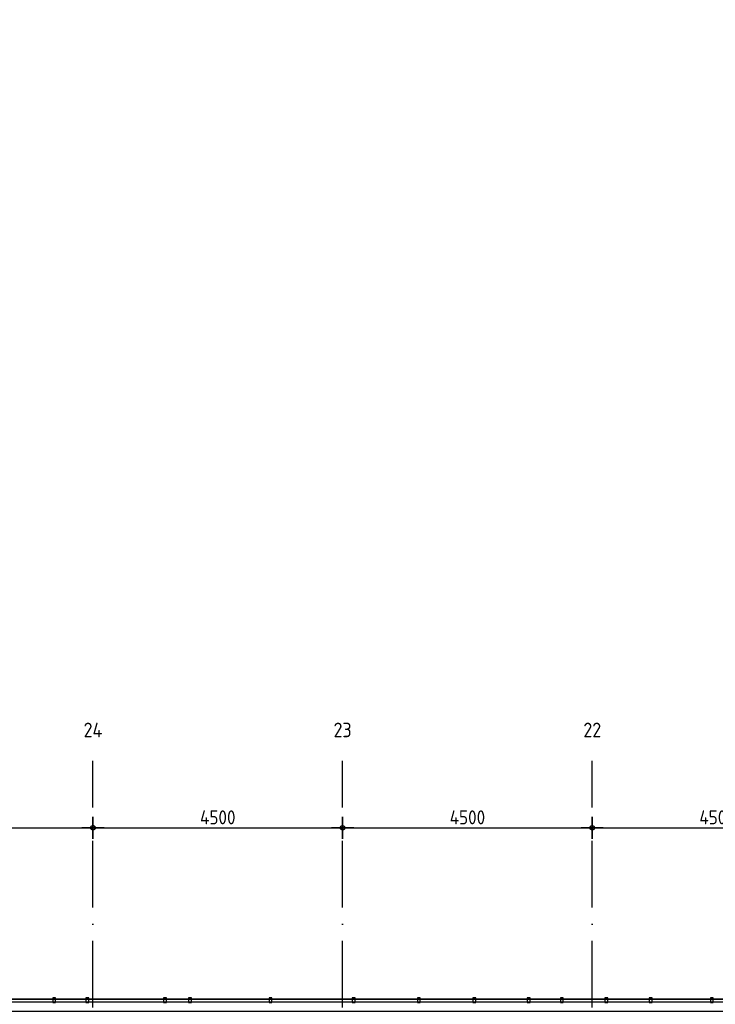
# Model space of a CAD drawing. Header units: millimetres. Extents: x 20872 to 297961, y -293704 to 213007.
# Tile 172 of 242: x 87363 to 99901, y -3065 to 14681. Entities that reach past the tile are written whole.
import ezdxf
from ezdxf.enums import TextEntityAlignment as Align
from ezdxf.xclip import XClip

# ---------------------------------------------------------------- set-up
doc = ezdxf.new("R2010")
doc.units = ezdxf.units.MM
doc.header["$LTSCALE"] = 100
doc.header["$XCLIPFRAME"] = 2
doc.linetypes.add('ACAD_ISO10W100', pattern=[18, 12, -3, 0, -3])
doc.layers.get('Defpoints').update_dxf_attribs({"color": 181})
for name, color, linetype in [('A--L$7--_stramien', 1, 'Continuous'), ('A--T$1A-afwerking', 8, 'Continuous'), ('A--T$7--_stramien', 7, 'Continuous'), ('BURO_lijnen_0.25', 2, 'Continuous'), ('XREFS', 9, 'Continuous')]:
    doc.layers.add(name, color=color, linetype=linetype)
doc.styles.add('BRON standaard', font='isocp.shx')
doc.styles.add('BURO maatvoering', font='isocp.shx')
doc.styles.add('JINX maatvoering', font='isocp.shx')
doc.dimstyles.new('JINX maatvoering 1-100', dxfattribs={"dimscale": 100, "dimtxt": 2.5, "dimasz": 1, "dimexe": 125, "dimexo": 0, "dimtad": 1, "dimdec": 0, "dimzin": 12, "dimdsep": 46, "dimtxsty": 'JINX maatvoering', "dimblk": 'BURO_maatvoeringssymbool_01', "dimcen": 2, "dimse1": 1, "dimse2": 1, "dimclrd": 1, "dimclrt": 7, "dimadec": 0, "dimazin": 0, "dimtfac": 1, "dimtdec": 0, "dimtix": 1, "dimtofl": 0, "dimtmove": 0, "dimatfit": 3, "dimldrblk": 'DOT', "dimfxl": 1, "dimtolj": 1, "dimtzin": 0, "dimarcsym": 0})

# ---------------------------------------------------------------- blocks, each defined once
blk = doc.blocks.new('Glasgevel alleen 1e en 2e')
at = {"color": 1}
for points in [[(165114, 97000), (165114, -155), (70596, -155), (34441, 60906)], [(165104, 97000), (165104, -145), (70602, -145), (34450, 60911)], [(51358, 70923), (79766, 22945), (130614, 22945), (130614, 97025)], [(51367, 70928), (79772, 22955), (130604, 22955), (130604, 97025)]]:
    blk.add_lwpolyline(points, dxfattribs=at)
for points in [[(88009, 22970), (87959, 22970), (87959, 22886), (88009, 22886)], [(88609, 22970), (88559, 22970), (88559, 22886), (88609, 22886)], [(90009, 22970), (89959, 22970), (89959, 22886), (90009, 22886)], [(90459, 22970), (90409, 22970), (90409, 22886), (90459, 22886)], [(91909, 22970), (91859, 22970), (91859, 22886), (91909, 22886)], [(93409, 22970), (93359, 22970), (93359, 22886), (93409, 22886)], [(94583, 22970), (94533, 22970), (94533, 22886), (94583, 22886)], [(95583, 22970), (95533, 22970), (95533, 22886), (95583, 22886)], [(96563, 22970), (96513, 22970), (96513, 22886), (96563, 22886)], [(97163, 22970), (97113, 22970), (97113, 22886), (97163, 22886)], [(97963, 22970), (97913, 22970), (97913, 22886), (97963, 22886)], [(98763, 22970), (98713, 22970), (98713, 22886), (98763, 22886)], [(99863, 22970), (99813, 22970), (99813, 22886), (99863, 22886)]]:
    blk.add_lwpolyline(points, close=True)
at = {"layer": 'Defpoints'}
blk.add_lwpolyline([(95583, 22970), (95533, 22970), (95533, 22886), (95583, 22886)], close=True, dxfattribs=at)
blk = doc.blocks.new('1e verdieping bestaand leeg')
at = {"layer": 'A--T$1A-afwerking'}
blk.add_lwpolyline([(34528, 60913), (51335, 70864), (79685, 22985), (79832, 22901), (129485, 22901), (135915, 12040), (142978, 21914), (130697, 26120), (130675, 97040), (165047, 97015), (165047, 14419), (151364, 19026), (149622, 13150), (163567, 13081), (163475, 1501), (146518, 1360), (146659, 12909), (147031, 12909), (149075, 19828), (145372, 21100), (137265, 9763), (142974, 21), (142974, -73), (70633, -64)], close=True, dxfattribs=at)
at = {"layer": 'BURO_lijnen_0.25'}
blk.add_blockref('Glasgevel alleen 1e en 2e', (0, 0), dxfattribs=at)
blk = doc.blocks.new('Glasgevel alle verdiepingen')
for points in [[(88009, 22970), (87959, 22970), (87959, 22886), (88009, 22886)], [(88609, 22970), (88559, 22970), (88559, 22886), (88609, 22886)], [(90009, 22970), (89959, 22970), (89959, 22886), (90009, 22886)], [(90459, 22970), (90409, 22970), (90409, 22886), (90459, 22886)], [(91909, 22970), (91859, 22970), (91859, 22886), (91909, 22886)], [(93409, 22970), (93359, 22970), (93359, 22886), (93409, 22886)], [(94583, 22970), (94533, 22970), (94533, 22886), (94583, 22886)], [(96563, 22970), (96513, 22970), (96513, 22886), (96563, 22886)], [(97163, 22970), (97113, 22970), (97113, 22886), (97163, 22886)], [(97963, 22970), (97913, 22970), (97913, 22886), (97963, 22886)], [(98763, 22970), (98713, 22970), (98713, 22886), (98763, 22886)], [(99863, 22970), (99813, 22970), (99813, 22886), (99863, 22886)]]:
    blk.add_lwpolyline(points, close=True)
at = {"color": 1}
for points in [[(87959, 22955), (94583, 22955)], [(87959, 22945), (94583, 22945)], [(96513, 22955), (113929, 22955)], [(96513, 22945), (113929, 22945)]]:
    blk.add_lwpolyline(points, dxfattribs=at)
blk = doc.blocks.new('AL_stramlab_01_P03_BV')
at = {"color": 4, "linetype": 'Continuous', "lineweight": -2, "style": 'BRON standaard'}
blk.add_attdef('LABEL', text='', height=350, dxfattribs=at).set_placement((0, 0), align=Align.MIDDLE_CENTER)
blk = doc.blocks.new('AB2_D_DV_MV_maatvoeringssymbool_01')
at = {"color": 1}
for p, q in [((0, -2), (0, 2)), ((-2, 0), (2, 0))]:
    blk.add_line(p, q, dxfattribs=at)
blk.add_circle((0, 0), 0.4, dxfattribs=at)
blk = doc.blocks.new('*D247')
at = {"layer": 'A--T$7--_stramien', "color": 1, "lineweight": -2, "transparency": 16777216}
blk.add_line((84285, 26037), (88585, 26037), dxfattribs=at)
at = {"layer": 'Defpoints', "color": 0, "transparency": 16777216}
for p in [(84185, 27246), (88685, 27246), (88685, 26037)]:
    blk.add_point(p, dxfattribs=at)
at = {"layer": 'A--T$7--_stramien', "color": 1, "lineweight": -2, "transparency": 16777216, "xscale": 100, "yscale": 100, "zscale": 100}
for p, rotation in [((84185, 26037), 179.999530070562), ((88685, 26037), 359.9995300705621)]:
    blk.add_blockref('AB2_D_DV_MV_maatvoeringssymbool_01', p, dxfattribs=dict(at, rotation=rotation))
at = {"layer": 'A--T$7--_stramien', "color": 7, "transparency": 16777216, "insert": (86435, 26225), "char_height": 250, "attachment_point": 5, "rotation": 359.9995, "style": 'JINX maatvoering'}
blk.add_mtext('\\A1;4500', dxfattribs=at)
blk = doc.blocks.new('_Dot')
at = {"color": 0, "linetype": 'ByBlock', "lineweight": -2}
blk.add_line((-0.5, 0), (-1, 0), dxfattribs=at)
at = {"color": 0, "linetype": 'ByBlock', "const_width": 0.5}
blk.add_lwpolyline([(-0.25, 0, 1), (0.25, 0, 1)], format="xyb", close=True, dxfattribs=at)
blk = doc.blocks.new('BURO_maatvoeringssymbool_01')
at = {"color": 1}
for p, q in [((0, -2), (0, 2)), ((-2, 0), (2, 0))]:
    blk.add_line(p, q, dxfattribs=at)
blk.add_circle((0, 0), 0.4, dxfattribs=at)
blk = doc.blocks.new('*D248')
at = {"layer": 'A--T$7--_stramien', "color": 1, "lineweight": -2, "transparency": 16777216}
blk.add_line((88784, 26037), (93084, 26037), dxfattribs=at)
at = {"layer": 'Defpoints', "color": 0, "transparency": 16777216}
for p in [(88684, 27245), (93184, 27245), (93184, 26037)]:
    blk.add_point(p, dxfattribs=at)
at = {"layer": 'A--T$7--_stramien', "color": 1, "lineweight": -2, "transparency": 16777216, "xscale": 100, "yscale": 100, "zscale": 100}
for p, rotation in [((88684, 26037), 179.999530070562), ((93184, 26037), 359.9995300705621)]:
    blk.add_blockref('AB2_D_DV_MV_maatvoeringssymbool_01', p, dxfattribs=dict(at, rotation=rotation))
at = {"layer": 'A--T$7--_stramien', "color": 7, "transparency": 16777216, "insert": (90934, 26225), "char_height": 250, "attachment_point": 5, "rotation": 359.9995, "style": 'JINX maatvoering'}
blk.add_mtext('\\A1;4500', dxfattribs=at)
blk = doc.blocks.new('*D249')
at = {"layer": 'A--T$7--_stramien', "color": 1, "lineweight": -2, "transparency": 16777216}
blk.add_line((93284, 26037), (97584, 26037), dxfattribs=at)
at = {"layer": 'Defpoints', "color": 0, "transparency": 16777216}
for p in [(93184, 27245), (97684, 27245), (97684, 26037)]:
    blk.add_point(p, dxfattribs=at)
at = {"layer": 'A--T$7--_stramien', "color": 1, "lineweight": -2, "transparency": 16777216, "xscale": 100, "yscale": 100, "zscale": 100}
for p, rotation in [((93184, 26037), 179.999530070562), ((97684, 26037), 359.9995300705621)]:
    blk.add_blockref('AB2_D_DV_MV_maatvoeringssymbool_01', p, dxfattribs=dict(at, rotation=rotation))
at = {"layer": 'A--T$7--_stramien', "color": 7, "transparency": 16777216, "insert": (95434, 26225), "char_height": 250, "attachment_point": 5, "rotation": 359.9995, "style": 'JINX maatvoering'}
blk.add_mtext('\\A1;4500', dxfattribs=at)
blk = doc.blocks.new('*D250')
at = {"layer": 'A--T$7--_stramien', "color": 1, "lineweight": -2, "transparency": 16777216}
blk.add_line((97784, 26037), (102084, 26037), dxfattribs=at)
at = {"layer": 'Defpoints', "color": 0, "transparency": 16777216}
for p in [(97684, 27245), (102184, 27245), (102184, 26037)]:
    blk.add_point(p, dxfattribs=at)
at = {"layer": 'A--T$7--_stramien', "color": 1, "lineweight": -2, "transparency": 16777216, "xscale": 100, "yscale": 100, "zscale": 100}
for p, rotation in [((97684, 26037), 179.999530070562), ((102184, 26037), 359.9995300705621)]:
    blk.add_blockref('AB2_D_DV_MV_maatvoeringssymbool_01', p, dxfattribs=dict(at, rotation=rotation))
at = {"layer": 'A--T$7--_stramien', "color": 7, "transparency": 16777216, "insert": (99934, 26225), "char_height": 250, "attachment_point": 5, "rotation": 359.9995, "style": 'JINX maatvoering'}
blk.add_mtext('\\A1;4500', dxfattribs=at)
blk = doc.blocks.new('stramienlijnen_1')
at = {"layer": 'A--L$7--_stramien', "color": 1, "linetype": 'ACAD_ISO10W100', "lineweight": -3}
for p, q in [((88684.5, 22800), (88684.5, 27246.1)), ((93184.5, 22800), (93184.5, 27246.1)), ((97684.5, 22800), (97684.5, 27246.1))]:
    blk.add_line(p, q, dxfattribs=at)
at = {"layer": 'Defpoints'}
blk.add_lwpolyline([(34736.5, 60859.2), (70727.2, 75), (164884.5, 75), (164884.5, 96950), (130834.5, 96950), (130834.5, 22725), (79641, 22725), (51266.3, 70646.6)], dxfattribs=at)
at = {"layer": 'A--T$7--_stramien', "color": 7, "linetype": 'Continuous', "lineweight": -3}
ref = blk.add_blockref('AL_stramlab_01_P03_BV', (88684.5, 27800), dxfattribs=dict(at, xscale=75, yscale=75, zscale=75))
ref.add_attrib('LABEL', '24', dxfattribs={"layer": '0', "color": 4, "linetype": 'Continuous', "lineweight": -2, "height": 262.5, "style": 'BURO maatvoering'}).set_placement((88684.5, 27800), align=Align.MIDDLE_CENTER)
ref = blk.add_blockref('AL_stramlab_01_P03_BV', (93184.5, 27800), dxfattribs=dict(at, xscale=75, yscale=75, zscale=75))
ref.add_attrib('LABEL', '23', dxfattribs={"layer": '0', "color": 4, "linetype": 'Continuous', "lineweight": -2, "height": 262.5, "style": 'BURO maatvoering'}).set_placement((93184.5, 27800), align=Align.MIDDLE_CENTER)
ref = blk.add_blockref('AL_stramlab_01_P03_BV', (97684.5, 27800), dxfattribs=dict(at, xscale=75, yscale=75, zscale=75))
ref.add_attrib('LABEL', '22', dxfattribs={"layer": '0', "color": 4, "linetype": 'Continuous', "lineweight": -2, "height": 262.5, "style": 'BURO maatvoering'}).set_placement((97684.5, 27800), align=Align.MIDDLE_CENTER)
at = {"layer": 'A--T$7--_stramien', "color": 7}
for base, p1, p2, picture, middle in [((88684.7, 26037.4), (84184.7, 27245.8), (88684.7, 27245.8), '*D247', (86434.7, 26224.9)), ((93184.4, 26037.4), (88684.3, 27245.5), (93184.4, 27245.4), '*D248', (90934.3, 26224.9)), ((97684.3, 26037.3), (93184.4, 27245.4), (97684.3, 27245.4), '*D249', (95434.3, 26224.9)), ((102184.3, 26037.3), (97684.3, 27245.4), (102184.3, 27245.4), '*D250', (99934.3, 26224.8))]:
    dim = blk.add_linear_dim(base=base, p1=p1, p2=p2, angle=179.99953, dimstyle='JINX maatvoering 1-100', dxfattribs=at)
    dim.commit()
    dim.dimension.update_dxf_attribs({"geometry": picture, "text_midpoint": middle})
blk = doc.blocks.new('2016-01-28 101 1e verdieping bestaand')
at = {"layer": 'A--T$1A-afwerking'}
blk.add_lwpolyline([(34528, 60913), (51335, 70864), (79685, 22985), (79832, 22901), (129485, 22901), (135915, 12040), (142978, 21914), (130697, 26120), (130675, 97040), (165047, 97015), (165047, 14419), (151364, 19026), (149622, 13150), (163567, 13081), (163475, 1501), (146518, 1360), (146659, 12909), (147031, 12909), (149075, 19828), (145372, 21100), (137265, 9763), (142974, 21), (142974, -73), (70633, -64)], close=True, dxfattribs=at)
at = {"layer": 'A--L$7--_stramien'}
blk.add_blockref('stramienlijnen_1', (0, 0), dxfattribs=at)
at = {"layer": 'BURO_lijnen_0.25'}
for name in ['Glasgevel alle verdiepingen', 'Glasgevel alleen 1e en 2e']:
    blk.add_blockref(name, (0, 0), dxfattribs=at)
blk = doc.blocks.new('2015-11-16 111 tussenverdieping bestaand')
at = {"layer": 'A--T$1A-afwerking'}
blk.add_lwpolyline([(34528, 60913), (51335, 70864), (79685, 22985), (79832, 22901), (129485, 22901), (135915, 12040), (142978, 21914), (130697, 26120), (130675, 97040), (165047, 97015), (165047, 14419), (151364, 19026), (149622, 13150), (163567, 13081), (163475, 1501), (146518, 1360), (146659, 12909), (147031, 12909), (149075, 19828), (145372, 21100), (137265, 9763), (142974, 21), (142974, -73), (70633, -64)], close=True, dxfattribs=at)
at = {"layer": 'A--T$7--_stramien'}
blk.add_blockref('stramienlijnen_1', (0, 0), dxfattribs=at)
at = {"layer": 'BURO_lijnen_0.25'}
blk.add_blockref('Glasgevel alleen 1e en 2e', (0, 0), dxfattribs=at)

msp = doc.modelspace()

# ---------------------------------------------------------------- block references
at = {"layer": 'XREFS', "color": 32, "true_color": 0xcb7615}
ref = msp.add_blockref('1e verdieping bestaand leeg', (-1, -25920), dxfattribs=at)
XClip(ref).set_block_clipping_path([(116767.0762143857, 82263.1420219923), (116767.0762143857, 115683.1420219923), (179861.0762143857, 115683.1420219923), (179861.0762143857, 13442.9004429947), (164491.5066313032, 13442.9004429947), (116767.0762143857, 29769.3836009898)])
at = {"layer": 'XREFS'}
ref = msp.add_blockref('2015-11-16 111 tussenverdieping bestaand', (14890, 903), dxfattribs=at)
XClip(ref).set_block_clipping_path([(26270.6420343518, 38249.6938797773), (70448.6961398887, 81655.1161930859)])
at = {"layer": 'XREFS', "color": 31, "true_color": 0xdec496}
ref = msp.add_blockref('2016-01-28 101 1e verdieping bestaand', (-1, -25920), dxfattribs=at)
XClip(ref).set_block_clipping_path([(116767.0762143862, 29769.3836009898), (164491.5066313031, 13442.9004429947), (179861.0762143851, 13442.9004429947), (179861.0762143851, -11696.8579780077), (20873.0762143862, -11696.8579780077), (20873.0762143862, 82263.1420219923), (116767.0762143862, 82263.1420219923)])

doc.saveas('drawing.dxf')
